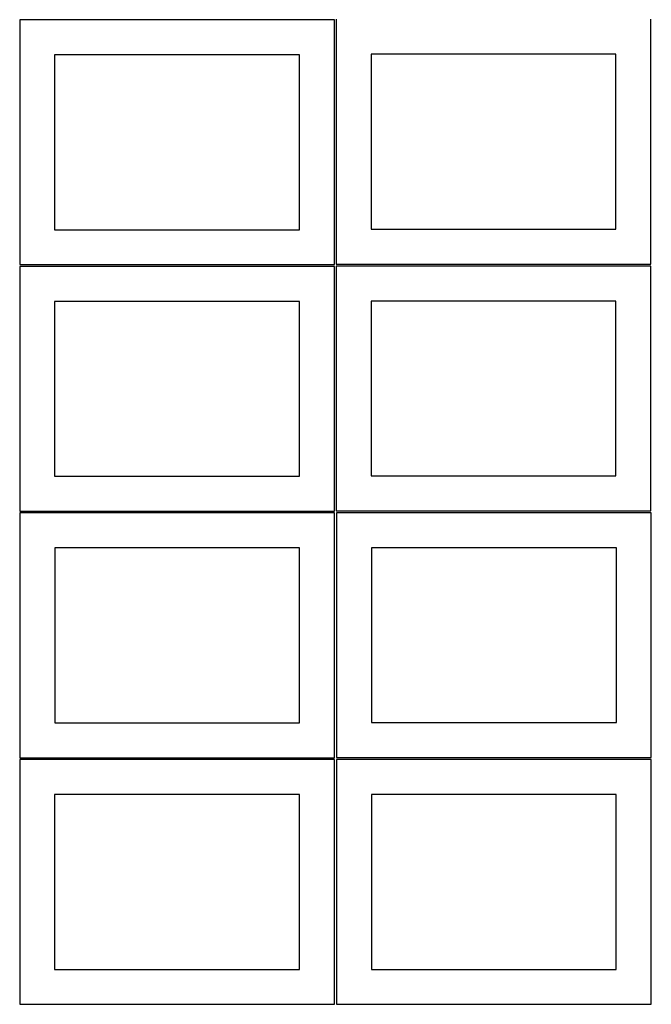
# Model space of a CAD drawing. Header units: millimetres. Extents: x 7 to 1243, y 7 to 2493.
# Tile 1 of 19: x 7 to 548, y 7 to 851. Entities that reach past the tile are written whole.
import ezdxf

# ---------------------------------------------------------------- set-up
doc = ezdxf.new("R2010")
doc.units = ezdxf.units.MM
doc.layers.add('CUT', color=7, linetype='CONTINUOUS', true_color=0x000000)

msp = doc.modelspace()

# ---------------------------------------------------------------- linework, layer by layer
at = {"layer": 'CUT'}
for p, q in [((276.520965, 851.083832), (6.520965, 851.083832)), ((6.520965, 851.083832), (6.520965, 641.083832)), ((276.520965, 641.083832), (276.520965, 851.083832)), ((278.0419, 851.616302), (278.0419, 641.616302)), ((548.0419, 641.616302), (548.0419, 851.616302)), ((246.520965, 821.083832), (36.520965, 821.083832)), ((36.520965, 821.083832), (36.520965, 671.083832)), ((246.520965, 671.083832), (246.520965, 821.083832)), ((518.0419, 821.616302), (308.0419, 821.616302)), ((308.0419, 821.616302), (308.0419, 671.616302)), ((518.0419, 671.616302), (518.0419, 821.616302)), ((36.520965, 671.083832), (246.520965, 671.083832)), ((308.0419, 671.616302), (518.0419, 671.616302)), ((6.520965, 641.083832), (276.520965, 641.083832)), ((276.520965, 639.562897), (6.520965, 639.562897)), ((6.520965, 639.562897), (6.520965, 429.562897)), ((276.520965, 429.562897), (276.520965, 639.562897)), ((548.039886, 639.79776), (278.039886, 639.79776)), ((278.039886, 639.79776), (278.039886, 429.79776)), ((278.0419, 641.616302), (548.0419, 641.616302)), ((548.039886, 429.79776), (548.039886, 639.79776)), ((246.520965, 609.562897), (36.520965, 609.562897)), ((36.520965, 609.562897), (36.520965, 459.562897)), ((246.520965, 459.562897), (246.520965, 609.562897)), ((518.039886, 609.79776), (308.039886, 609.79776)), ((308.039886, 609.79776), (308.039886, 459.79776)), ((518.039886, 459.79776), (518.039886, 609.79776)), ((36.520965, 459.562897), (246.520965, 459.562897)), ((308.039886, 459.79776), (518.039886, 459.79776)), ((6.520965, 429.562897), (276.520965, 429.562897)), ((276.616424, 428.041931), (6.616424, 428.041931)), ((6.616424, 428.041931), (6.616424, 218.041931)), ((276.616424, 218.041931), (276.616424, 428.041931)), ((278.039886, 429.79776), (548.039886, 429.79776)), ((548.342621, 428.152832), (278.342621, 428.152832)), ((278.342621, 428.152832), (278.342621, 218.152832)), ((548.342621, 218.152832), (548.342621, 428.152832)), ((246.616424, 398.041931), (36.616424, 398.041931)), ((36.616424, 398.041931), (36.616424, 248.041931)), ((246.616424, 248.041931), (246.616424, 398.041931)), ((518.342621, 398.152832), (308.342621, 398.152832)), ((308.342621, 398.152832), (308.342621, 248.152832)), ((518.342621, 248.152832), (518.342621, 398.152832)), ((36.616424, 248.041931), (246.616424, 248.041931)), ((308.342621, 248.152832), (518.342621, 248.152832)), ((276.520965, 216.520966), (6.520965, 216.520966)), ((6.520965, 216.520966), (6.520965, 6.520966)), ((6.616424, 218.041931), (276.616424, 218.041931)), ((276.520965, 6.520966), (276.520965, 216.520966)), ((548.222137, 216.520966), (278.222137, 216.520966)), ((278.222137, 216.520966), (278.222137, 6.520966)), ((278.342621, 218.152832), (548.342621, 218.152832)), ((548.222137, 6.520966), (548.222137, 216.520966)), ((246.520965, 186.520966), (36.520965, 186.520966)), ((36.520965, 186.520966), (36.520965, 36.520966)), ((246.520965, 36.520966), (246.520965, 186.520966)), ((518.222137, 186.520966), (308.222137, 186.520966)), ((308.222137, 186.520966), (308.222137, 36.520966)), ((518.222137, 36.520966), (518.222137, 186.520966)), ((36.520965, 36.520966), (246.520965, 36.520966)), ((308.222137, 36.520966), (518.222137, 36.520966)), ((6.520965, 6.520966), (276.520965, 6.520966)), ((278.222137, 6.520966), (548.222137, 6.520966))]:
    msp.add_line(p, q, dxfattribs=at)

doc.saveas('drawing.dxf')
